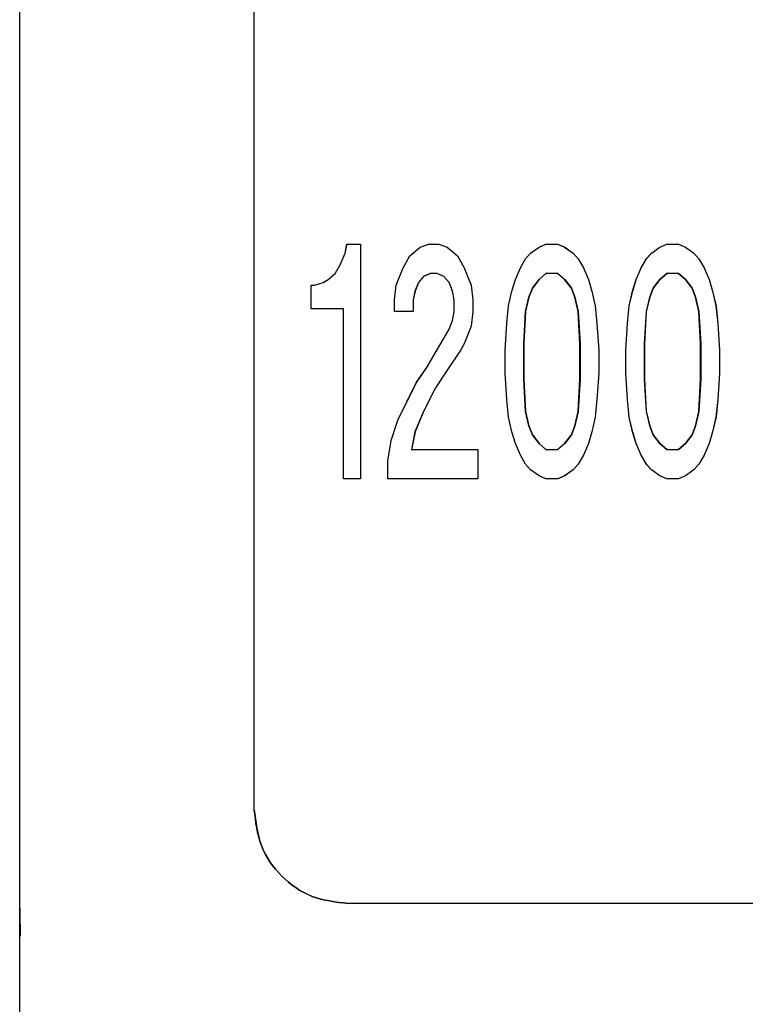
# Model space of a CAD drawing. Header units: millimetres. Extents: x -186 to 167, y -17 to 277.
# Tile 20 of 44: x -85 to -78, y 245 to 255. Entities that reach past the tile are written whole.
import ezdxf

# ---------------------------------------------------------------- set-up
doc = ezdxf.new("R2010")
doc.units = ezdxf.units.MM

msp = doc.modelspace()

# ---------------------------------------------------------------- linework, layer by layer
at = {"color": 7, "linetype": 'Continuous', "lineweight": 25}
for p, q in [((-85.379, 267.395), (-85.379, 244.38)), ((-82.879, 247.034), (-82.879, 264.635)), ((-82.878, 247.034), (-82.878, 264.635)), ((-81.909, 252.969), (-81.891, 253.063)), ((-81.909, 252.969), (-81.89, 253.063)), ((-81.891, 253.063), (-81.745, 253.063)), ((-81.746, 253.063), (-81.746, 250.563)), ((-81.745, 253.063), (-81.745, 250.563)), ((-81.22, 252.938), (-81.111, 253.031)), ((-81.22, 252.938), (-81.111, 253.031)), ((-81.111, 253.031), (-81.021, 253.063)), ((-81.111, 253.031), (-81.02, 253.063)), ((-81.111, 253.031), (-81.111, 253.031)), ((-81.021, 253.063), (-80.912, 253.063)), ((-80.912, 253.063), (-80.821, 253.031)), ((-80.912, 253.063), (-80.821, 253.031)), ((-80.821, 253.031), (-80.713, 252.938)), ((-80.821, 253.031), (-80.821, 253.031)), ((-80.821, 253.031), (-80.712, 252.938)), ((-79.933, 252.969), (-79.843, 253.031)), ((-79.933, 252.969), (-79.842, 253.031)), ((-79.843, 253.031), (-79.77, 253.063)), ((-79.842, 253.031), (-79.843, 253.031)), ((-79.842, 253.031), (-79.77, 253.063)), ((-79.77, 253.063), (-79.643, 253.063)), ((-79.643, 253.063), (-79.571, 253.031)), ((-79.643, 253.063), (-79.57, 253.031)), ((-79.571, 253.031), (-79.48, 252.969)), ((-79.57, 253.031), (-79.571, 253.031)), ((-79.57, 253.031), (-79.48, 252.969)), ((-78.646, 252.969), (-78.556, 253.031)), ((-78.646, 252.969), (-78.555, 253.031)), ((-78.556, 253.031), (-78.483, 253.063)), ((-78.555, 253.031), (-78.556, 253.031)), ((-78.555, 253.031), (-78.483, 253.063)), ((-78.483, 253.063), (-78.356, 253.063)), ((-78.356, 253.063), (-78.284, 253.031)), ((-78.356, 253.063), (-78.284, 253.031)), ((-78.284, 253.031), (-78.193, 252.969)), ((-78.284, 253.031), (-78.284, 253.031)), ((-78.284, 253.031), (-78.193, 252.969)), ((-81.963, 252.844), (-81.909, 252.969)), ((-81.963, 252.844), (-81.909, 252.969)), ((-81.909, 252.969), (-81.909, 252.969)), ((-81.293, 252.813), (-81.22, 252.938)), ((-81.292, 252.813), (-81.22, 252.938)), ((-81.22, 252.938), (-81.22, 252.938)), ((-80.713, 252.938), (-80.64, 252.813)), ((-80.712, 252.938), (-80.713, 252.938)), ((-80.712, 252.938), (-80.64, 252.813)), ((-80.042, 252.813), (-79.988, 252.906)), ((-80.042, 252.813), (-79.987, 252.906)), ((-79.988, 252.906), (-79.933, 252.969)), ((-79.987, 252.906), (-79.988, 252.906)), ((-79.987, 252.906), (-79.933, 252.969)), ((-79.933, 252.969), (-79.933, 252.969)), ((-79.48, 252.969), (-79.426, 252.906)), ((-79.48, 252.969), (-79.48, 252.969)), ((-79.48, 252.969), (-79.425, 252.906)), ((-79.426, 252.906), (-79.371, 252.813)), ((-79.425, 252.906), (-79.426, 252.906)), ((-79.425, 252.906), (-79.371, 252.813)), ((-78.755, 252.813), (-78.701, 252.906)), ((-78.755, 252.813), (-78.7, 252.906)), ((-78.701, 252.906), (-78.646, 252.969)), ((-78.7, 252.906), (-78.701, 252.906)), ((-78.7, 252.906), (-78.646, 252.969)), ((-78.646, 252.969), (-78.646, 252.969)), ((-78.193, 252.969), (-78.139, 252.906)), ((-78.193, 252.969), (-78.193, 252.969)), ((-78.193, 252.969), (-78.139, 252.906)), ((-78.139, 252.906), (-78.084, 252.813)), ((-78.139, 252.906), (-78.139, 252.906)), ((-78.139, 252.906), (-78.084, 252.813)), ((-82.018, 252.75), (-81.963, 252.844)), ((-82.017, 252.75), (-81.963, 252.844)), ((-81.963, 252.844), (-81.963, 252.844)), ((-81.365, 252.625), (-81.293, 252.813)), ((-81.365, 252.625), (-81.292, 252.813)), ((-81.292, 252.813), (-81.293, 252.813)), ((-80.64, 252.813), (-80.568, 252.625)), ((-80.64, 252.813), (-80.64, 252.813)), ((-80.64, 252.813), (-80.567, 252.625)), ((-80.096, 252.688), (-80.042, 252.813)), ((-80.096, 252.688), (-80.042, 252.813)), ((-80.042, 252.813), (-80.042, 252.813)), ((-79.371, 252.813), (-79.317, 252.688)), ((-79.371, 252.813), (-79.371, 252.813)), ((-79.371, 252.813), (-79.317, 252.688)), ((-78.809, 252.688), (-78.755, 252.813)), ((-78.809, 252.688), (-78.755, 252.813)), ((-78.755, 252.813), (-78.755, 252.813)), ((-78.084, 252.813), (-78.03, 252.688)), ((-78.084, 252.813), (-78.084, 252.813)), ((-78.084, 252.813), (-78.03, 252.688)), ((-82.09, 252.688), (-82.018, 252.75)), ((-82.09, 252.688), (-82.017, 252.75)), ((-82.017, 252.75), (-82.018, 252.75)), ((-81.075, 252.719), (-81.129, 252.656)), ((-81.075, 252.719), (-81.129, 252.656)), ((-81.003, 252.75), (-81.075, 252.719)), ((-81.002, 252.75), (-81.075, 252.719)), ((-81.075, 252.719), (-81.075, 252.719)), ((-80.93, 252.75), (-81.003, 252.75)), ((-80.858, 252.719), (-80.93, 252.75)), ((-80.857, 252.719), (-80.93, 252.75)), ((-80.803, 252.656), (-80.858, 252.719)), ((-80.857, 252.719), (-80.858, 252.719)), ((-80.803, 252.656), (-80.857, 252.719)), ((-79.77, 252.75), (-79.843, 252.688)), ((-79.842, 252.688), (-79.77, 252.75)), ((-79.643, 252.75), (-79.77, 252.75)), ((-79.571, 252.688), (-79.643, 252.75)), ((-79.643, 252.75), (-79.57, 252.688)), ((-78.483, 252.75), (-78.556, 252.688)), ((-78.555, 252.688), (-78.483, 252.75)), ((-78.356, 252.75), (-78.483, 252.75)), ((-78.284, 252.688), (-78.356, 252.75)), ((-78.356, 252.75), (-78.284, 252.688)), ((-82.271, 252.375), (-82.271, 252.625)), ((-82.271, 252.625), (-82.235, 252.625)), ((-82.271, 252.375), (-82.271, 252.625)), ((-82.235, 252.625), (-82.144, 252.656)), ((-82.235, 252.625), (-82.144, 252.656)), ((-82.144, 252.656), (-82.09, 252.688)), ((-82.144, 252.656), (-82.09, 252.688)), ((-82.144, 252.656), (-82.144, 252.656)), ((-82.09, 252.688), (-82.09, 252.688)), ((-81.383, 252.469), (-81.365, 252.625)), ((-81.383, 252.469), (-81.365, 252.625)), ((-81.365, 252.625), (-81.365, 252.625)), ((-81.129, 252.656), (-81.166, 252.563)), ((-81.129, 252.656), (-81.165, 252.563)), ((-81.129, 252.656), (-81.129, 252.656)), ((-80.767, 252.563), (-80.803, 252.656)), ((-80.803, 252.656), (-80.803, 252.656)), ((-80.767, 252.563), (-80.803, 252.656)), ((-80.568, 252.625), (-80.549, 252.469)), ((-80.567, 252.625), (-80.568, 252.625)), ((-80.567, 252.625), (-80.549, 252.469)), ((-80.133, 252.563), (-80.096, 252.688)), ((-80.132, 252.563), (-80.096, 252.688)), ((-80.096, 252.688), (-80.096, 252.688)), ((-79.915, 252.594), (-79.951, 252.5)), ((-79.951, 252.5), (-79.915, 252.594)), ((-79.843, 252.688), (-79.915, 252.594)), ((-79.915, 252.594), (-79.842, 252.688)), ((-79.915, 252.594), (-79.915, 252.594)), ((-79.842, 252.688), (-79.843, 252.688)), ((-79.498, 252.594), (-79.571, 252.688)), ((-79.57, 252.688), (-79.571, 252.688)), ((-79.57, 252.688), (-79.498, 252.594)), ((-79.462, 252.5), (-79.498, 252.594)), ((-79.498, 252.594), (-79.498, 252.594)), ((-79.498, 252.594), (-79.462, 252.5)), ((-79.317, 252.688), (-79.281, 252.563)), ((-79.317, 252.688), (-79.317, 252.688)), ((-79.317, 252.688), (-79.28, 252.563)), ((-78.846, 252.563), (-78.809, 252.688)), ((-78.845, 252.563), (-78.809, 252.688)), ((-78.809, 252.688), (-78.809, 252.688)), ((-78.628, 252.594), (-78.664, 252.5)), ((-78.664, 252.5), (-78.628, 252.594)), ((-78.556, 252.688), (-78.628, 252.594)), ((-78.628, 252.594), (-78.555, 252.688)), ((-78.628, 252.594), (-78.628, 252.594)), ((-78.555, 252.688), (-78.556, 252.688)), ((-78.211, 252.594), (-78.284, 252.688)), ((-78.284, 252.688), (-78.284, 252.688)), ((-78.284, 252.688), (-78.211, 252.594)), ((-78.175, 252.5), (-78.211, 252.594)), ((-78.211, 252.594), (-78.211, 252.594)), ((-78.211, 252.594), (-78.175, 252.5)), ((-78.03, 252.688), (-77.994, 252.563)), ((-78.03, 252.688), (-78.03, 252.688)), ((-78.03, 252.688), (-77.994, 252.563)), ((-81.166, 252.563), (-81.184, 252.469)), ((-81.165, 252.563), (-81.184, 252.469)), ((-81.165, 252.563), (-81.166, 252.563)), ((-80.749, 252.469), (-80.767, 252.563)), ((-80.767, 252.563), (-80.767, 252.563)), ((-80.749, 252.469), (-80.767, 252.563)), ((-80.169, 252.406), (-80.133, 252.563)), ((-80.169, 252.406), (-80.132, 252.563)), ((-80.132, 252.563), (-80.133, 252.563)), ((-79.951, 252.5), (-79.988, 252.344)), ((-79.987, 252.344), (-79.951, 252.5)), ((-79.951, 252.5), (-79.951, 252.5)), ((-79.426, 252.344), (-79.462, 252.5)), ((-79.462, 252.5), (-79.462, 252.5)), ((-79.462, 252.5), (-79.425, 252.344)), ((-79.281, 252.563), (-79.244, 252.406)), ((-79.28, 252.563), (-79.281, 252.563)), ((-79.28, 252.563), (-79.244, 252.406)), ((-78.882, 252.406), (-78.846, 252.563)), ((-78.882, 252.406), (-78.845, 252.563)), ((-78.845, 252.563), (-78.846, 252.563)), ((-78.664, 252.5), (-78.701, 252.344)), ((-78.7, 252.344), (-78.664, 252.5)), ((-78.664, 252.5), (-78.664, 252.5)), ((-78.139, 252.344), (-78.175, 252.5)), ((-78.175, 252.5), (-78.175, 252.5)), ((-78.175, 252.5), (-78.139, 252.344)), ((-77.994, 252.563), (-77.958, 252.406)), ((-77.994, 252.563), (-77.994, 252.563)), ((-77.994, 252.563), (-77.957, 252.406)), ((-81.927, 252.375), (-82.271, 252.375)), ((-81.927, 250.563), (-81.927, 252.375)), ((-81.927, 250.563), (-81.927, 252.375)), ((-81.383, 252.344), (-81.383, 252.469)), ((-81.383, 252.469), (-81.383, 252.469)), ((-81.383, 252.344), (-81.383, 252.469)), ((-81.184, 252.469), (-81.184, 252.344)), ((-81.184, 252.469), (-81.184, 252.469)), ((-81.184, 252.469), (-81.184, 252.344)), ((-80.749, 252.344), (-80.749, 252.469)), ((-80.749, 252.469), (-80.749, 252.469)), ((-80.749, 252.344), (-80.749, 252.469)), ((-80.549, 252.469), (-80.549, 252.344)), ((-80.549, 252.469), (-80.549, 252.469)), ((-80.549, 252.469), (-80.549, 252.344)), ((-80.187, 252.219), (-80.169, 252.406)), ((-80.187, 252.219), (-80.169, 252.406)), ((-80.169, 252.406), (-80.169, 252.406)), ((-79.244, 252.406), (-79.226, 252.219)), ((-79.244, 252.406), (-79.244, 252.406)), ((-79.244, 252.406), (-79.226, 252.219)), ((-78.9, 252.219), (-78.882, 252.406)), ((-78.9, 252.219), (-78.882, 252.406)), ((-78.882, 252.406), (-78.882, 252.406)), ((-77.958, 252.406), (-77.939, 252.219)), ((-77.957, 252.406), (-77.958, 252.406)), ((-77.957, 252.406), (-77.939, 252.219)), ((-81.184, 252.344), (-81.383, 252.344)), ((-80.767, 252.25), (-80.749, 252.344)), ((-80.767, 252.25), (-80.749, 252.344)), ((-80.749, 252.344), (-80.749, 252.344)), ((-80.549, 252.344), (-80.568, 252.188)), ((-80.549, 252.344), (-80.567, 252.188)), ((-80.549, 252.344), (-80.549, 252.344)), ((-79.988, 252.344), (-80.006, 252)), ((-80.005, 252), (-79.987, 252.344)), ((-79.987, 252.344), (-79.988, 252.344)), ((-79.408, 252), (-79.426, 252.344)), ((-79.425, 252.344), (-79.426, 252.344)), ((-79.425, 252.344), (-79.407, 252)), ((-78.701, 252.344), (-78.719, 252)), ((-78.719, 252), (-78.7, 252.344)), ((-78.7, 252.344), (-78.701, 252.344)), ((-78.121, 252), (-78.139, 252.344)), ((-78.139, 252.344), (-78.139, 252.344)), ((-78.139, 252.344), (-78.12, 252)), ((-80.803, 252.156), (-80.767, 252.25)), ((-80.803, 252.156), (-80.767, 252.25)), ((-80.767, 252.25), (-80.767, 252.25)), ((-80.568, 252.188), (-80.64, 252)), ((-80.567, 252.188), (-80.64, 252)), ((-80.567, 252.188), (-80.568, 252.188)), ((-80.205, 251.938), (-80.187, 252.219)), ((-80.205, 251.938), (-80.187, 252.219)), ((-80.187, 252.219), (-80.187, 252.219)), ((-79.226, 252.219), (-79.208, 251.938)), ((-79.226, 252.219), (-79.226, 252.219)), ((-79.226, 252.219), (-79.208, 251.938)), ((-78.918, 251.938), (-78.9, 252.219)), ((-78.918, 251.938), (-78.9, 252.219)), ((-78.9, 252.219), (-78.9, 252.219)), ((-77.939, 252.219), (-77.921, 251.938)), ((-77.939, 252.219), (-77.939, 252.219)), ((-77.939, 252.219), (-77.921, 251.938)), ((-81.039, 251.75), (-80.803, 252.156)), ((-81.039, 251.75), (-80.803, 252.156)), ((-80.803, 252.156), (-80.803, 252.156)), ((-80.64, 252), (-80.676, 251.938)), ((-80.64, 252), (-80.676, 251.938)), ((-80.64, 252), (-80.64, 252)), ((-80.006, 252), (-80.006, 251.625)), ((-80.005, 252), (-80.006, 252)), ((-80.005, 251.625), (-80.005, 252)), ((-79.408, 251.625), (-79.408, 252)), ((-79.407, 252), (-79.408, 252)), ((-79.407, 252), (-79.407, 251.625)), ((-78.719, 252), (-78.719, 251.625)), ((-78.719, 252), (-78.719, 252)), ((-78.719, 251.625), (-78.719, 252)), ((-78.121, 251.625), (-78.121, 252)), ((-78.12, 252), (-78.121, 252)), ((-78.12, 252), (-78.12, 251.625)), ((-80.676, 251.938), (-80.821, 251.719)), ((-80.676, 251.938), (-80.821, 251.719)), ((-80.676, 251.938), (-80.676, 251.938)), ((-80.205, 251.688), (-80.205, 251.938)), ((-80.205, 251.938), (-80.205, 251.938)), ((-80.205, 251.688), (-80.205, 251.938)), ((-79.208, 251.938), (-79.208, 251.688)), ((-79.208, 251.938), (-79.208, 251.938)), ((-79.208, 251.938), (-79.208, 251.688)), ((-78.918, 251.688), (-78.918, 251.938)), ((-78.918, 251.938), (-78.918, 251.938)), ((-78.918, 251.688), (-78.918, 251.938)), ((-77.921, 251.938), (-77.921, 251.688)), ((-77.921, 251.938), (-77.921, 251.938)), ((-77.921, 251.938), (-77.921, 251.688)), ((-81.148, 251.594), (-81.039, 251.75)), ((-81.147, 251.594), (-81.039, 251.75)), ((-81.039, 251.75), (-81.039, 251.75)), ((-80.821, 251.719), (-80.948, 251.531)), ((-80.821, 251.719), (-80.948, 251.531)), ((-80.821, 251.719), (-80.821, 251.719)), ((-80.187, 251.406), (-80.205, 251.688)), ((-80.205, 251.688), (-80.205, 251.688)), ((-80.187, 251.406), (-80.205, 251.688)), ((-79.208, 251.688), (-79.226, 251.406)), ((-79.208, 251.688), (-79.226, 251.406)), ((-79.208, 251.688), (-79.208, 251.688)), ((-78.9, 251.406), (-78.918, 251.688)), ((-78.918, 251.688), (-78.918, 251.688)), ((-78.9, 251.406), (-78.918, 251.688)), ((-77.921, 251.688), (-77.939, 251.406)), ((-77.921, 251.688), (-77.939, 251.406)), ((-77.921, 251.688), (-77.921, 251.688)), ((-81.256, 251.375), (-81.148, 251.594)), ((-81.256, 251.375), (-81.147, 251.594)), ((-81.147, 251.594), (-81.148, 251.594)), ((-80.006, 251.625), (-79.988, 251.281)), ((-80.005, 251.625), (-80.006, 251.625)), ((-79.987, 251.281), (-80.005, 251.625)), ((-79.426, 251.281), (-79.408, 251.625)), ((-79.407, 251.625), (-79.425, 251.281)), ((-79.407, 251.625), (-79.408, 251.625)), ((-78.719, 251.625), (-78.701, 251.281)), ((-78.719, 251.625), (-78.719, 251.625)), ((-78.7, 251.281), (-78.719, 251.625)), ((-78.139, 251.281), (-78.121, 251.625)), ((-78.12, 251.625), (-78.139, 251.281)), ((-78.12, 251.625), (-78.121, 251.625)), ((-80.948, 251.531), (-81.075, 251.281)), ((-80.948, 251.531), (-81.075, 251.281)), ((-80.948, 251.531), (-80.948, 251.531)), ((-81.347, 251.188), (-81.256, 251.375)), ((-81.347, 251.188), (-81.256, 251.375)), ((-81.256, 251.375), (-81.256, 251.375)), ((-80.169, 251.219), (-80.187, 251.406)), ((-80.187, 251.406), (-80.187, 251.406)), ((-80.169, 251.219), (-80.187, 251.406)), ((-79.226, 251.406), (-79.244, 251.219)), ((-79.226, 251.406), (-79.244, 251.219)), ((-79.226, 251.406), (-79.226, 251.406)), ((-78.882, 251.219), (-78.9, 251.406)), ((-78.9, 251.406), (-78.9, 251.406)), ((-78.882, 251.219), (-78.9, 251.406)), ((-77.939, 251.406), (-77.958, 251.219)), ((-77.939, 251.406), (-77.957, 251.219)), ((-77.939, 251.406), (-77.939, 251.406)), ((-81.075, 251.281), (-81.166, 251.063)), ((-81.075, 251.281), (-81.165, 251.063)), ((-81.075, 251.281), (-81.075, 251.281)), ((-79.988, 251.281), (-79.951, 251.125)), ((-79.988, 251.281), (-79.987, 251.281)), ((-79.951, 251.125), (-79.987, 251.281)), ((-79.462, 251.125), (-79.426, 251.281)), ((-79.425, 251.281), (-79.462, 251.125)), ((-79.425, 251.281), (-79.426, 251.281)), ((-78.701, 251.281), (-78.664, 251.125)), ((-78.7, 251.281), (-78.701, 251.281)), ((-78.664, 251.125), (-78.7, 251.281)), ((-78.175, 251.125), (-78.139, 251.281)), ((-78.139, 251.281), (-78.175, 251.125)), ((-78.139, 251.281), (-78.139, 251.281)), ((-81.419, 250.969), (-81.347, 251.188)), ((-81.419, 250.969), (-81.347, 251.188)), ((-81.347, 251.188), (-81.347, 251.188)), ((-80.133, 251.063), (-80.169, 251.219)), ((-80.169, 251.219), (-80.169, 251.219)), ((-80.132, 251.063), (-80.169, 251.219)), ((-79.951, 251.125), (-79.915, 251.031)), ((-79.951, 251.125), (-79.951, 251.125)), ((-79.915, 251.031), (-79.951, 251.125)), ((-79.498, 251.031), (-79.462, 251.125)), ((-79.462, 251.125), (-79.498, 251.031)), ((-79.462, 251.125), (-79.462, 251.125)), ((-79.244, 251.219), (-79.281, 251.063)), ((-79.244, 251.219), (-79.28, 251.063)), ((-79.244, 251.219), (-79.244, 251.219)), ((-78.846, 251.063), (-78.882, 251.219)), ((-78.882, 251.219), (-78.882, 251.219)), ((-78.845, 251.063), (-78.882, 251.219)), ((-78.664, 251.125), (-78.628, 251.031)), ((-78.664, 251.125), (-78.664, 251.125)), ((-78.628, 251.031), (-78.664, 251.125)), ((-78.211, 251.031), (-78.175, 251.125)), ((-78.175, 251.125), (-78.211, 251.031)), ((-78.175, 251.125), (-78.175, 251.125)), ((-77.958, 251.219), (-77.994, 251.063)), ((-77.957, 251.219), (-77.994, 251.063)), ((-77.957, 251.219), (-77.958, 251.219)), ((-81.166, 251.063), (-81.202, 250.875)), ((-81.165, 251.063), (-81.202, 250.875)), ((-81.165, 251.063), (-81.166, 251.063)), ((-80.096, 250.938), (-80.133, 251.063)), ((-80.132, 251.063), (-80.133, 251.063)), ((-80.096, 250.938), (-80.132, 251.063)), ((-79.915, 251.031), (-79.843, 250.938)), ((-79.915, 251.031), (-79.915, 251.031)), ((-79.842, 250.938), (-79.915, 251.031)), ((-79.571, 250.938), (-79.498, 251.031)), ((-79.498, 251.031), (-79.57, 250.938)), ((-79.498, 251.031), (-79.498, 251.031)), ((-79.281, 251.063), (-79.317, 250.938)), ((-79.28, 251.063), (-79.317, 250.938)), ((-79.28, 251.063), (-79.281, 251.063)), ((-78.809, 250.938), (-78.846, 251.063)), ((-78.845, 251.063), (-78.846, 251.063)), ((-78.809, 250.938), (-78.845, 251.063)), ((-78.628, 251.031), (-78.556, 250.938)), ((-78.628, 251.031), (-78.628, 251.031)), ((-78.555, 250.938), (-78.628, 251.031)), ((-78.284, 250.938), (-78.211, 251.031)), ((-78.211, 251.031), (-78.284, 250.938)), ((-78.211, 251.031), (-78.211, 251.031)), ((-77.994, 251.063), (-78.03, 250.938)), ((-77.994, 251.063), (-78.03, 250.938)), ((-77.994, 251.063), (-77.994, 251.063)), ((-81.456, 250.75), (-81.419, 250.969)), ((-81.455, 250.75), (-81.419, 250.969)), ((-81.419, 250.969), (-81.419, 250.969)), ((-80.042, 250.813), (-80.096, 250.938)), ((-80.096, 250.938), (-80.096, 250.938)), ((-80.042, 250.813), (-80.096, 250.938)), ((-79.843, 250.938), (-79.77, 250.875)), ((-79.842, 250.938), (-79.843, 250.938)), ((-79.77, 250.875), (-79.842, 250.938)), ((-79.643, 250.875), (-79.571, 250.938)), ((-79.57, 250.938), (-79.643, 250.875)), ((-79.57, 250.938), (-79.571, 250.938)), ((-79.317, 250.938), (-79.371, 250.813)), ((-79.317, 250.938), (-79.371, 250.813)), ((-79.317, 250.938), (-79.317, 250.938)), ((-78.755, 250.813), (-78.809, 250.938)), ((-78.809, 250.938), (-78.809, 250.938)), ((-78.755, 250.813), (-78.809, 250.938)), ((-78.556, 250.938), (-78.483, 250.875)), ((-78.555, 250.938), (-78.556, 250.938)), ((-78.483, 250.875), (-78.555, 250.938)), ((-78.356, 250.875), (-78.284, 250.938)), ((-78.284, 250.938), (-78.356, 250.875)), ((-78.284, 250.938), (-78.284, 250.938)), ((-78.03, 250.938), (-78.084, 250.813)), ((-78.03, 250.938), (-78.084, 250.813)), ((-78.03, 250.938), (-78.03, 250.938)), ((-81.202, 250.875), (-80.495, 250.875)), ((-80.495, 250.875), (-80.495, 250.563)), ((-80.495, 250.875), (-80.495, 250.563)), ((-79.988, 250.719), (-80.042, 250.813)), ((-80.042, 250.813), (-80.042, 250.813)), ((-79.987, 250.719), (-80.042, 250.813)), ((-79.77, 250.875), (-79.643, 250.875)), ((-79.371, 250.813), (-79.426, 250.719)), ((-79.371, 250.813), (-79.425, 250.719)), ((-79.371, 250.813), (-79.371, 250.813)), ((-78.701, 250.719), (-78.755, 250.813)), ((-78.755, 250.813), (-78.755, 250.813)), ((-78.7, 250.719), (-78.755, 250.813)), ((-78.483, 250.875), (-78.356, 250.875)), ((-78.084, 250.813), (-78.139, 250.719)), ((-78.084, 250.813), (-78.139, 250.719)), ((-78.084, 250.813), (-78.084, 250.813)), ((-81.456, 250.563), (-81.456, 250.75)), ((-81.455, 250.75), (-81.456, 250.75)), ((-81.455, 250.563), (-81.455, 250.75)), ((-79.933, 250.656), (-79.988, 250.719)), ((-79.987, 250.719), (-79.988, 250.719)), ((-79.933, 250.656), (-79.987, 250.719)), ((-79.426, 250.719), (-79.48, 250.656)), ((-79.425, 250.719), (-79.48, 250.656)), ((-79.425, 250.719), (-79.426, 250.719)), ((-78.646, 250.656), (-78.701, 250.719)), ((-78.7, 250.719), (-78.701, 250.719)), ((-78.646, 250.656), (-78.7, 250.719)), ((-78.139, 250.719), (-78.193, 250.656)), ((-78.139, 250.719), (-78.193, 250.656)), ((-78.139, 250.719), (-78.139, 250.719)), ((-79.843, 250.594), (-79.933, 250.656)), ((-79.933, 250.656), (-79.933, 250.656)), ((-79.842, 250.594), (-79.933, 250.656)), ((-79.77, 250.563), (-79.843, 250.594)), ((-79.842, 250.594), (-79.843, 250.594)), ((-79.77, 250.563), (-79.842, 250.594)), ((-79.571, 250.594), (-79.643, 250.563)), ((-79.57, 250.594), (-79.643, 250.563)), ((-79.48, 250.656), (-79.571, 250.594)), ((-79.57, 250.594), (-79.571, 250.594)), ((-79.48, 250.656), (-79.57, 250.594)), ((-79.48, 250.656), (-79.48, 250.656)), ((-78.556, 250.594), (-78.646, 250.656)), ((-78.646, 250.656), (-78.646, 250.656)), ((-78.555, 250.594), (-78.646, 250.656)), ((-78.483, 250.563), (-78.556, 250.594)), ((-78.555, 250.594), (-78.556, 250.594)), ((-78.483, 250.563), (-78.555, 250.594)), ((-78.284, 250.594), (-78.356, 250.563)), ((-78.284, 250.594), (-78.356, 250.563)), ((-78.193, 250.656), (-78.284, 250.594)), ((-78.193, 250.656), (-78.284, 250.594)), ((-78.284, 250.594), (-78.284, 250.594)), ((-78.193, 250.656), (-78.193, 250.656)), ((-81.745, 250.563), (-81.927, 250.563)), ((-80.495, 250.563), (-81.456, 250.563)), ((-79.643, 250.563), (-79.77, 250.563)), ((-78.356, 250.563), (-78.483, 250.563)), ((-82.879, 247.034), (-82.878, 247.034)), ((-63.673, 246.034), (-81.879, 246.034))]:
    msp.add_line(p, q, dxfattribs=at)
for points in [[(-81.879, 246.034), (-82.01, 246.049), (-82.272, 246.079), (-82.602, 246.31), (-82.833, 246.641), (-82.864, 246.903), (-82.879, 247.034)], [(-82.878, 247.034), (-82.863, 246.903), (-82.833, 246.641), (-82.602, 246.31), (-82.271, 246.079), (-82.009, 246.049), (-81.878, 246.034)]]:
    msp.add_open_spline(points, degree=3, dxfattribs=at)
msp.add_open_spline([(-85.376, 245.984), (-85.376, 245.949), (-85.376, 245.876), (-85.375, 245.794), (-85.375, 245.741), (-85.375, 245.71), (-85.375, 245.688), (-85.375, 245.685), (-85.375, 245.684)], degree=3, knots=[0, 0, 0, 0, 0.223935, 0.464733, 0.592102, 0.723765, 0.859729, 1, 1, 1, 1], dxfattribs=at)

doc.saveas('drawing.dxf')
